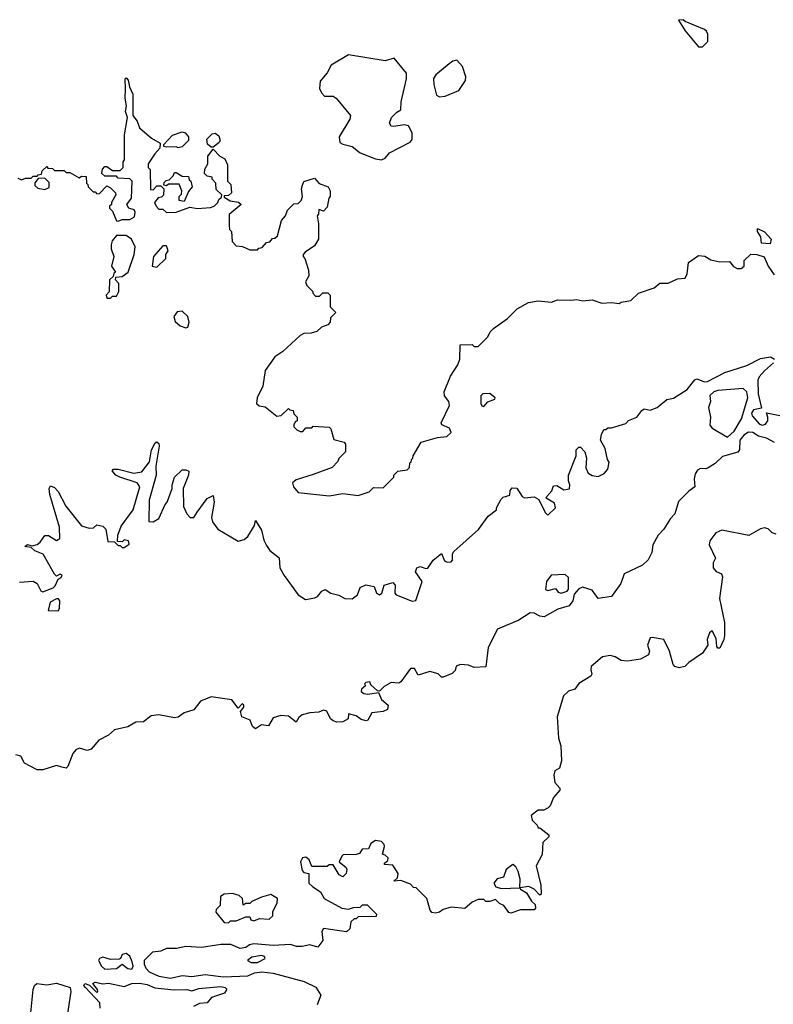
# Model space of a CAD drawing. Extents: x 2293830 to 2387798, y 66850 to 233222.
# Tile 118 of 192: x 2345055 to 2348951, y 196958 to 202050. Entities that reach past the tile are written whole.
import ezdxf

# ---------------------------------------------------------------- set-up
doc = ezdxf.new("R2010")
doc.units = 0

msp = doc.modelspace()

# ---------------------------------------------------------------- linework, layer by layer
at = {"layer": '0CON05XD'}
for points in [[(2348585, 201910), (2348612, 201938), (2348612.5, 201975), (2348605, 201990), (2348595, 202000), (2348495, 202040), (2348485, 202050), (2348461.7, 202048.3), (2348495, 201992.5), (2348555, 201920), (2348565, 201910), (2348585, 201910)], [(2346925, 201326), (2346945, 201333.8), (2346967.7, 201362.3), (2347074.1, 201415.9), (2347085, 201430), (2347084.3, 201465), (2347065, 201501.2), (2347045, 201506.2), (2346987, 201497), (2346975, 201500), (2346967.5, 201515), (2346977.5, 201545), (2347005, 201572.5), (2347026.2, 201583.8), (2347027.1, 201625), (2347055.5, 201745), (2347055, 201773.3), (2346991.4, 201851.4), (2346945, 201836.9), (2346755, 201868.8), (2346665.8, 201814.2), (2346644, 201775), (2346608.1, 201731.9), (2346605.6, 201695), (2346615, 201672), (2346631.2, 201655), (2346675, 201654.3), (2346692, 201645), (2346765.7, 201555), (2346761.4, 201535), (2346707.1, 201445), (2346710.8, 201415), (2346725, 201405.7), (2346773.6, 201393.6), (2346815, 201360.8), (2346895, 201330.8), (2346925, 201326)], [(2347225, 201651.5), (2347255, 201654.5), (2347325.4, 201684.6), (2347359.2, 201735), (2347362, 201755), (2347345, 201807.5), (2347315, 201841.2), (2347295, 201835.8), (2347275, 201821.4), (2347205.8, 201765), (2347193.8, 201746.2), (2347195.4, 201715), (2347210.4, 201660.4), (2347225, 201651.5)], [(2345045, 201230), (2345065, 201222.5), (2345085, 201230), (2345115, 201230), (2345125, 201240), (2345145, 201240), (2345151.7, 201248.3), (2345168.3, 201251.7), (2345171.7, 201268.3), (2345195, 201290), (2345201.7, 201281.7), (2345225, 201280), (2345235, 201270), (2345285, 201270), (2345295, 201260), (2345315, 201260), (2345363, 201233), (2345375, 201240), (2345398.3, 201238.3), (2345400, 201205), (2345408.3, 201198.3), (2345410, 201185), (2345435, 201160), (2345445, 201160), (2345455, 201150), (2345468.3, 201151.7), (2345505, 201190), (2345525, 201180), (2345550, 201155), (2345552.5, 201145), (2345530, 201105), (2345530, 201095), (2345520, 201085), (2345520, 201075), (2345535, 201060), (2345555, 201010), (2345565, 201007.5), (2345585, 201016.7), (2345625, 201017.5), (2345648.8, 201031.2), (2345652.5, 201055), (2345647, 201067), (2345620, 201075), (2345610, 201095), (2345633, 201127), (2345636.7, 201215), (2345625, 201227.5), (2345565, 201230), (2345555, 201240), (2345495, 201240), (2345480, 201255), (2345483, 201277), (2345495, 201290), (2345505, 201290), (2345535, 201270), (2345575, 201270), (2345590, 201285), (2345590, 201315), (2345597.5, 201325), (2345597.5, 201455), (2345612.5, 201545), (2345602.5, 201575), (2345607.5, 201605), (2345600, 201645), (2345601.7, 201691.7), (2345600, 201745), (2345605, 201750), (2345616.4, 201736.4), (2345623, 201703), (2345640, 201665), (2345640, 201555), (2345662.5, 201525), (2345675, 201490), (2345737, 201437), (2345781.7, 201411.7), (2345780, 201385), (2345753.6, 201356.4), (2345720, 201305), (2345720, 201285), (2345730, 201275), (2345731.7, 201171.7), (2345745, 201170), (2345765, 201190), (2345785, 201190), (2345800, 201175), (2345798.3, 201141.7), (2345788.3, 201131.7), (2345771.7, 201128.3), (2345752.5, 201105), (2345760, 201085), (2345775, 201070), (2345795, 201070), (2345815, 201052.5), (2345865, 201053.8), (2345935, 201080), (2345975, 201073.3), (2346041.7, 201078.3), (2346060, 201085), (2346080, 201105), (2346085, 201120), (2346098.3, 201131.7), (2346100, 201145), (2346071.7, 201171.7), (2346070, 201205), (2346050, 201225), (2346050, 201235), (2346025, 201240), (2346010, 201255), (2346013, 201277), (2346027.5, 201305), (2346027.5, 201345), (2346055, 201380), (2346090, 201345), (2346115, 201330), (2346129.3, 201299.3), (2346130, 201215), (2346147, 201197), (2346150, 201155), (2346135, 201140), (2346111.7, 201138.3), (2346111.7, 201131.7), (2346143, 201113), (2346187, 201107), (2346200, 201095), (2346138.3, 201041.7), (2346137.5, 200985), (2346140, 200965), (2346150, 200955), (2346153, 200903), (2346175, 200880), (2346207, 200877), (2346245, 200860), (2346285, 200860), (2346291.7, 200868.3), (2346308.3, 200871.7), (2346331.7, 200898.3), (2346348.3, 200901.7), (2346361.7, 200918.3), (2346375, 200920), (2346388.3, 200931.7), (2346408.3, 201011.7), (2346430, 201035), (2346440, 201065), (2346471.7, 201098.3), (2346495, 201100), (2346510, 201115), (2346517.5, 201135), (2346512.5, 201175), (2346516.7, 201195)], [(2345875, 201387.5), (2345865, 201392.5), (2345815, 201390), (2345800, 201395), (2345800, 201405), (2345845, 201452.5), (2345895, 201470), (2345910, 201465), (2345927.5, 201445), (2345927.5, 201425), (2345895, 201392.5), (2345875, 201387.5)], [(2346055, 201390), (2346045, 201390), (2346027, 201407), (2346023, 201433), (2346050.8, 201459.2), (2346065, 201463.8), (2346085, 201450), (2346091.2, 201425), (2346085.9, 201414.1), (2346055, 201390)], [(2345905, 201110), (2345880, 201115), (2345880, 201135), (2345891.7, 201148.3), (2345893.3, 201165), (2345879.3, 201199.3), (2345825, 201200), (2345815, 201190), (2345800, 201195), (2345801.7, 201208.3), (2345811.7, 201218.3), (2345828.3, 201221.7), (2345848.3, 201241.7), (2345855, 201260), (2345865, 201260), (2345895, 201240), (2345928.3, 201238.3), (2345931.7, 201221.7), (2345940, 201215), (2345947.5, 201185), (2345928.8, 201161.2), (2345905, 201110)], [(2345185, 201172.5), (2345208.3, 201181.7), (2345208.3, 201208.3), (2345185, 201230), (2345151.7, 201228.3), (2345133, 201207), (2345133, 201193), (2345148.3, 201178.3), (2345185, 201172.5)], [(2346516.7, 201195), (2346525, 201212.5), (2346580, 201230), (2346603, 201203), (2346650, 201185), (2346660, 201165), (2346660, 201135), (2346653, 201127), (2346645, 201080), (2346625, 201060), (2346601.7, 201068.3), (2346600, 201045), (2346592.5, 201035), (2346600, 200995), (2346600, 200915), (2346579.3, 200880.7), (2346531.7, 200848.3), (2346520, 200835), (2346520, 200825), (2346530, 200815), (2346547.5, 200755), (2346550, 200725), (2346532.5, 200695), (2346540, 200675), (2346570, 200645), (2346570, 200635), (2346585, 200620), (2346605, 200620), (2346623, 200637), (2346648.3, 200638.3), (2346660, 200625), (2346660, 200565), (2346690, 200535), (2346661.7, 200508.3), (2346660, 200485), (2346648.3, 200471.7), (2346615, 200460), (2346591.7, 200438.3), (2346561.7, 200428.3), (2346525, 200427.5), (2346505, 200417.5), (2346416.4, 200333.6), (2346375, 200306.7), (2346324.1, 200235.9), (2346312.5, 200155), (2346282.5, 200095), (2346280, 200065), (2346293, 200053), (2346325, 200047.5), (2346385, 199999.2), (2346406.7, 200003.3), (2346445, 200040), (2346451.7, 200031.7), (2346468.3, 200028.3), (2346471.7, 200011.7), (2346490, 199995), (2346490, 199975), (2346480, 199970), (2346472.5, 199955), (2346472.5, 199945), (2346488.8, 199928.8), (2346505, 199920), (2346519.3, 199920.7), (2346535, 199940), (2346565, 199940), (2346572.5, 199947.5), (2346655, 199942.5), (2346663.8, 199933.8), (2346678.9, 199878.9), (2346732.5, 199865), (2346740, 199855), (2346740, 199815), (2346705, 199780), (2346700, 199765), (2346670, 199735), (2346571.7, 199698.3), (2346485, 199670), (2346465.8, 199655), (2346470.6, 199635), (2346495, 199605.7), (2346655, 199587.5), (2346725, 199599.2), (2346805, 199588.6), (2346862.5, 199607.5), (2346885, 199630), (2346935, 199629.2), (2346990, 199685), (2346990, 199695), (2347010, 199715), (2347058.3, 199721.7), (2347070, 199735), (2347071.7, 199758.3), (2347078.3, 199761.7), (2347080, 199775), (2347088.3, 199781.7), (2347090, 199795), (2347130, 199865), (2347215, 199889.4), (2347263.3, 199895), (2347285.8, 199915), (2347277.1, 199937.1), (2347237.5, 199955), (2347233.3, 199965), (2347276.7, 200055), (2347273.3, 200075), (2347251.2, 200105), (2347250, 200125), (2347283.1, 200206.9), (2347320, 200265), (2347330, 200295), (2347331.7, 200368.3), (2347395, 200370), (2347405, 200360), (2347425, 200360), (2347475, 200410), (2347487.5, 200435), (2347505, 200452.5), (2347577.5, 200505), (2347627.5, 200555), (2347685, 200586.7), (2347735, 200596.7), (2347805, 200590), (2347835, 200601.2), (2347905, 200598.8), (2347935, 200603.8), (2347966.4, 200596.4), (2348015, 200601.2), (2348065, 200583.3), (2348115, 200587.5), (2348155, 200582.5), (2348165, 200590), (2348215, 200597.5), (2348253.9, 200636.1), (2348335, 200662.5), (2348365, 200687.5), (2348407, 200687), (2348455, 200710), (2348495, 200712.5), (2348506.2, 200735), (2348512.5, 200795), (2348565, 200830), (2348597, 200827), (2348628.3, 200808.3), (2348675, 200797.5), (2348725, 200800), (2348745, 200773.3), (2348765, 200763.3), (2348785, 200762.5), (2348800, 200775), (2348800, 200805), (2348835, 200836.7), (2348866.4, 200836.4), (2348903, 200823), (2348923.8, 200775), (2348955, 200730)], [(2345525, 200610), (2345535, 200620), (2345555, 200620), (2345567.5, 200645), (2345567.5, 200685), (2345550, 200705), (2345551.7, 200718.3), (2345585, 200722.5), (2345616.4, 200743.6), (2345647.5, 200835), (2345652.5, 200875), (2345632.5, 200915), (2345605, 200933.3), (2345556.4, 200933.6), (2345534, 200906), (2345528.8, 200885), (2345528.8, 200865), (2345542.5, 200825), (2345530, 200775), (2345550, 200745), (2345541.7, 200738.3), (2345538.3, 200721.7), (2345520, 200705), (2345517.5, 200642.5), (2345502.5, 200625), (2345505, 200610), (2345525, 200610)], [(2348935, 200890), (2348890, 200895), (2348887, 200927), (2348870, 200955), (2348870, 200970), (2348905, 200952.5), (2348940, 200915), (2348935, 200890)], [(2345765, 200770), (2345810, 200815), (2345810, 200835), (2345822.5, 200855), (2345815, 200880), (2345795, 200880), (2345747.5, 200825), (2345740, 200775), (2345765, 200770)], [(2345915, 200456.7), (2345925, 200460), (2345931.4, 200485), (2345924.4, 200515), (2345895, 200541.9), (2345870.2, 200539.8), (2345852.2, 200515), (2345859.4, 200489.4), (2345885, 200466.7), (2345915, 200456.7)], [(2345055, 199140.8), (2345125, 199145.5), (2345145, 199134.5), (2345165, 199096), (2345175, 199091.9), (2345227.8, 199112.2), (2345237.9, 199122.1), (2345253.6, 199156.4), (2345270, 199165), (2345275, 199177.5), (2345265, 199183.3), (2345245, 199172.5), (2345235, 199183.3), (2345176, 199286), (2345133.7, 199303.7), (2345115, 199320), (2345082.5, 199325), (2345095, 199336.7), (2345119.3, 199329.3), (2345145, 199335.6), (2345162, 199348), (2345185, 199382.5), (2345205, 199382.5), (2345245, 199357.5), (2345262.5, 199367.5), (2345261.2, 199425), (2345211.2, 199595), (2345207.5, 199625), (2345215, 199640), (2345235, 199630), (2345255, 199610), (2345294, 199535), (2345375, 199432.5), (2345415, 199420), (2345437, 199423), (2345455, 199437.5), (2345485, 199430), (2345500, 199415), (2345511.7, 199351.7), (2345545, 199350), (2345565, 199330), (2345575, 199330), (2345585, 199320), (2345595, 199320), (2345621.7, 199338.3), (2345617.5, 199355), (2345595, 199360), (2345585, 199350), (2345561.7, 199351.7), (2345562.5, 199385), (2345579.3, 199430.7), (2345641.2, 199515), (2345675.7, 199635), (2345662, 199655), (2345572.5, 199685), (2345552.5, 199695), (2345533, 199717), (2345540, 199725), (2345564.2, 199725.8), (2345645, 199705.6), (2345687.5, 199712.5), (2345726, 199764), (2345736.2, 199825), (2345755, 199862.5), (2345765, 199867.5), (2345775, 199857.5), (2345775.8, 199844.2), (2345758.3, 199741.7), (2345760, 199695), (2345724, 199565), (2345722.5, 199455), (2345745, 199452.5), (2345775, 199470), (2345806.7, 199543.3), (2345817.5, 199555), (2345843.3, 199625), (2345843.3, 199645), (2345856.1, 199683.9), (2345895, 199722.5), (2345915, 199722.5), (2345930, 199715), (2345928.8, 199695), (2345900, 199625), (2345903, 199533), (2345920, 199495), (2345935.8, 199475.8), (2345955, 199476), (2345972.5, 199502.5), (2346025, 199573.3), (2346055, 199590), (2346061.2, 199555), (2346047.1, 199475), (2346052.9, 199452.9), (2346080, 199415), (2346185, 199353.3), (2346215, 199361.2), (2346235, 199376.7), (2346270, 199435), (2346275, 199460), (2346305, 199410), (2346317.8, 199357.8), (2346331.4, 199331.4), (2346348.8, 199305), (2346396.2, 199266.2), (2346400, 199215), (2346422.5, 199175), (2346495, 199076.2), (2346532.3, 199052.3), (2346580.7, 199059.3), (2346595, 199067.5), (2346617.5, 199095), (2346635, 199102.5), (2346664.1, 199084.1), (2346705, 199073.8), (2346736.4, 199056.4), (2346774.3, 199055.7), (2346802.2, 199075), (2346815, 199114), (2346845, 199128), (2346888.3, 199118.3), (2346900, 199085), (2346915, 199075.8), (2346927.1, 199085), (2346938.8, 199125), (2346985, 199140), (2346995.9, 199125.9), (2346994.5, 199085), (2347002, 199075), (2347085, 199042.1), (2347103.8, 199046.2), (2347135.5, 199145), (2347101.4, 199195), (2347108, 199215), (2347125, 199222.9), (2347155, 199211.1), (2347165, 199213.1), (2347192.5, 199255), (2347235, 199290), (2347251.1, 199251.1), (2347265, 199244.5), (2347285, 199246.2), (2347292, 199255), (2347292.6, 199287.4), (2347299.7, 199300.3), (2347427.3, 199412.7), (2347477, 199483), (2347520, 199515), (2347520, 199525), (2347545, 199570), (2347555, 199580), (2347588.3, 199591.7), (2347590, 199615), (2347601.7, 199628.3), (2347625, 199626.7), (2347653.6, 199583.6), (2347665, 199577.5), (2347715, 199582.5), (2347739.3, 199569.3), (2347771.7, 199501.7), (2347785, 199487.5), (2347824.5, 199525), (2347820, 199550), (2347777.5, 199575), (2347780, 199585), (2347807, 199613), (2347815, 199640), (2347831.7, 199641.7), (2347868.3, 199618.3), (2347897, 199623), (2347900, 199645), (2347892.5, 199665), (2347892.5, 199695), (2347932.5, 199795), (2347932.5, 199825), (2347945, 199840), (2347955, 199840), (2347977.5, 199815), (2347986.2, 199785), (2347982.7, 199732.7), (2347994.3, 199704.3), (2348015, 199692), (2348045, 199687.5), (2348077.3, 199702.7), (2348095.7, 199725), (2348102.5, 199762.5), (2348094.2, 199775), (2348081.7, 199831.7), (2348057.5, 199875), (2348062.5, 199905), (2348075, 199930), (2348085, 199930), (2348095, 199940), (2348115, 199940), (2348188.3, 199961.7), (2348203, 199977), (2348246, 199994), (2348270.7, 200029.3), (2348283, 200037), (2348315, 200030), (2348350, 200045), (2348400, 200085), (2348435, 200092.5), (2348505, 200137.5), (2348545, 200187.5), (2348555, 200192.5), (2348595, 200177.5), (2348611.7, 200178.3), (2348700, 200225), (2348815, 200261.2), (2348885, 200297.5), (2348937.1, 200307.1), (2348957.5, 200295)], [(2348952.5, 200275), (2348905, 200233.3), (2348877.6, 200202.4), (2348871.1, 200185), (2348873.3, 200115), (2348889.2, 200040.8), (2348847.8, 200032.2), (2348838.9, 200015), (2348841.8, 200001.8), (2348879.1, 199959.1), (2348895, 199953.1), (2348910.9, 199959.1), (2348922.5, 199975), (2348923.3, 199995), (2348915, 200017.5), (2348985, 200003.8)], [(2347455, 200050), (2347475.7, 200074.3), (2347511.7, 200088.3), (2347512.5, 200095), (2347485, 200116.7), (2347450, 200115), (2347438.8, 200105), (2347438.8, 200065), (2347445, 200053.3), (2347455, 200050)], [(2348715, 199891.4), (2348747.9, 199922.1), (2348787.1, 199985), (2348818.5, 200095), (2348814.5, 200125), (2348795, 200142.2), (2348665, 200132), (2348644, 200126), (2348623.6, 200106.4), (2348626.7, 200075), (2348616.2, 200045), (2348626.2, 199995), (2348623, 199953), (2348635, 199937.5), (2348715, 199891.4)], [(2348956.4, 199863.6), (2348915, 199886.7), (2348875, 199896), (2348845.4, 199915.4), (2348822.8, 199917.2), (2348798.8, 199901.2), (2348777.3, 199875), (2348776, 199825), (2348767.1, 199812.9), (2348688.3, 199791.7), (2348650, 199755), (2348615, 199732.5), (2348603, 199727), (2348575, 199728.6), (2348560, 199720), (2348547.9, 199702.1), (2348542, 199675), (2348546.1, 199633.9), (2348515, 199612.5), (2348461.7, 199558.3), (2348442.5, 199495), (2348419.3, 199470.7), (2348385.8, 199415), (2348356.3, 199383.7), (2348328.9, 199335), (2348322.5, 199295), (2348305, 199257.5), (2348275, 199228.6), (2348180, 199185), (2348162, 199135), (2348115, 199066.7), (2348045, 199056.7), (2348015, 199100), (2347965, 199116), (2347945, 199106), (2347920.9, 199079.1), (2347915, 199044), (2347895, 199018.1), (2347838, 199002), (2347767.3, 198962.7), (2347743.8, 198965), (2347715, 198980.6), (2347695, 198982.9), (2347635.3, 198944.7), (2347525, 198898.9), (2347476.9, 198803.1), (2347465, 198702.5), (2347405, 198700), (2347375, 198712.5), (2347333.8, 198716.2), (2347312.5, 198707.5), (2347306.7, 198685), (2347290.3, 198669.7), (2347245, 198650), (2347235, 198650), (2347217.9, 198667.9), (2347175, 198678.7), (2347115, 198660.9), (2347096, 198695), (2347075, 198695.5), (2347024.8, 198625.2), (2347015, 198619.2), (2346975, 198622.2), (2346938.9, 198601.1), (2346915, 198577.5), (2346905, 198580), (2346870.7, 198610.7), (2346865, 198626.2), (2346845, 198622.5), (2346837.5, 198615), (2346842.5, 198605), (2346822.5, 198587.5), (2346821.4, 198575), (2346834, 198565), (2346855, 198561.3), (2346910, 198570), (2346925.5, 198535), (2346960.8, 198505), (2346957.5, 198482.5), (2346935, 198472.5), (2346875, 198465.8), (2346855, 198427.5), (2346845.8, 198424.2), (2346821.1, 198431.1), (2346795, 198450), (2346755, 198460), (2346752.5, 198435), (2346725, 198418.8)], [(2348965, 199390), (2348945, 199396.7), (2348925, 199417.1), (2348905, 199421.9), (2348885, 199416.9), (2348825, 199382), (2348685, 199410.8), (2348653.6, 199396.4), (2348623.3, 199355), (2348620, 199335), (2348652.5, 199265), (2348639.7, 199240.3), (2348640.6, 199215), (2348655, 199195.7), (2348682.5, 199185), (2348688.8, 199168.8), (2348673.2, 199056.8), (2348697.9, 198932.1), (2348698.1, 198865), (2348695.6, 198845), (2348675, 198800), (2348665, 198800), (2348658.3, 198808.3), (2348655, 198850), (2348635, 198890), (2348621.7, 198878.3), (2348610, 198845), (2348613.3, 198815), (2348585, 198773.3), (2348515, 198726.2), (2348493.3, 198705), (2348465, 198698), (2348442.5, 198705), (2348433.3, 198715), (2348414.6, 198785), (2348385.5, 198845), (2348325, 198855.5), (2348315, 198852.5), (2348300.5, 198815), (2348310.9, 198785), (2348305.3, 198764.7), (2348265, 198743.1), (2348197.5, 198732.5), (2348165, 198735.8), (2348133.3, 198755), (2348108, 198762), (2348067.5, 198755), (2348010, 198705), (2348007, 198687), (2348012.5, 198665), (2348007.5, 198655), (2347945, 198616.7), (2347925, 198587.5), (2347891.7, 198578.3), (2347866.4, 198553.6), (2347833.8, 198445), (2347840, 198335), (2347853.3, 198295), (2347856.4, 198216.4), (2347845, 198180), (2347822.5, 198165), (2347816.4, 198143.6), (2347821.2, 198105), (2347847.5, 198075), (2347847.5, 198065), (2347815, 198027.5), (2347797.5, 197985), (2347786.4, 197973.6), (2347765, 197962.5), (2347735, 197962.5), (2347700, 197935), (2347705, 197910), (2347730, 197885), (2347735, 197870), (2347745, 197870), (2347790, 197835), (2347790, 197825), (2347760, 197795), (2347756.4, 197733.6), (2347724.4, 197675), (2347750, 197575), (2347751.7, 197528.3), (2347745, 197522.5), (2347715, 197554), (2347687, 197567), (2347640, 197560), (2347641.9, 197605), (2347632.4, 197645), (2347619.8, 197669.8), (2347605, 197681.1), (2347569.4, 197655), (2347556.7, 197615), (2347523.6, 197606.4), (2347506.2, 197585), (2347516.4, 197566.4), (2347545, 197557.5), (2347640, 197560), (2347644.2, 197554.2), (2347675.4, 197535.4), (2347700.9, 197490.9), (2347720, 197475), (2347722.5, 197455), (2347715, 197447.5), (2347643.9, 197446.1), (2347595, 197430), (2347583.6, 197433.6), (2347558.3, 197468.3), (2347535, 197480), (2347515, 197500), (2347485, 197490), (2347465, 197490), (2347455, 197500), (2347425, 197500), (2347393.9, 197486.1), (2347357, 197453), (2347285, 197460.8), (2347245, 197448), (2347225, 197433.8), (2347205, 197428.8), (2347185, 197433.3), (2347176.7, 197445), (2347160, 197505), (2347105, 197560), (2347091.7, 197561.7), (2347075, 197580), (2347025, 197597.5), (2346990, 197595), (2347008.3, 197611.7), (2347012.5, 197635), (2346985, 197677.5), (2346941.7, 197681.7), (2346941.7, 197688.3), (2346958.3, 197701.7), (2346960, 197715), (2346945, 197730), (2346930, 197735), (2346941.2, 197775), (2346938.8, 197785), (2346925, 197800), (2346895, 197805.6), (2346869.7, 197790.3), (2346858.3, 197761.7), (2346825, 197760), (2346811.7, 197738.3), (2346795, 197732.5), (2346728.3, 197731.7), (2346720, 197725), (2346707.5, 197695), (2346742.5, 197665), (2346746.7, 197655), (2346742.5, 197635), (2346725, 197617.5), (2346707, 197627), (2346675, 197680), (2346655, 197680), (2346645, 197670), (2346565, 197670), (2346552.5, 197705), (2346535, 197718.8), (2346517.5, 197715), (2346506.7, 197695), (2346515, 197650), (2346525, 197640), (2346550, 197635), (2346550, 197585), (2346570, 197565), (2346610, 197540), (2346630, 197505), (2346720, 197455), (2346755, 197450), (2346781.7, 197458.3), (2346815, 197460), (2346828.3, 197471.7), (2346851.7, 197471.7), (2346900, 197425), (2346898.3, 197411.7), (2346805, 197410), (2346795, 197400), (2346785, 197400), (2346767.5, 197385), (2346761.7, 197348.3), (2346745, 197332.5), (2346625, 197350), (2346617.5, 197335), (2346621.7, 197288.3), (2346596.4, 197253.6), (2346555, 197266.2), (2346515, 197256.2), (2346487, 197257), (2346455, 197266.7), (2346365, 197261.4), (2346265, 197271.5), (2346243.8, 197266.2), (2346225, 197252.7), (2346195, 197246.5), (2346147.4, 197267.4), (2346095, 197267.5), (2345995, 197251.9), (2345915, 197256.6), (2345866.4, 197246.4), (2345815, 197246.2), (2345785, 197233.1), (2345742.7, 197227.3), (2345698.8, 197185), (2345699.4, 197165), (2345706.9, 197145), (2345725, 197125.6), (2345775, 197104.4), (2345835, 197092.9), (2345895, 197107.3), (2345945, 197101.5), (2346015, 197111.9), (2346109.6, 197100.4), (2346235.3, 197104.7), (2346269.6, 197120.4), (2346306.3, 197126.3), (2346365, 197118.5), (2346526.3, 197076.3), (2346586.3, 197046.3), (2346612.9, 197005), (2346593.3, 196955)], [(2347855, 199084.3), (2347885, 199094), (2347892.9, 199105), (2347892.7, 199165), (2347875, 199180.4), (2347802.7, 199177.3), (2347777.9, 199145), (2347772.8, 199102.8), (2347785, 199098.2), (2347825, 199108.8), (2347839.4, 199089.4), (2347855, 199084.3)], [(2345255, 198992.1), (2345261.1, 199005), (2345262.9, 199045), (2345255.3, 199055.3), (2345245, 199055.3), (2345212.2, 199037.8), (2345202.2, 198995), (2345255, 198992.1)], [(2346725, 198418.8), (2346695, 198416.7), (2346675, 198423.3), (2346661.2, 198435), (2346643.9, 198473.9), (2346625, 198480), (2346601.2, 198468.8), (2346555, 198466), (2346515, 198454.3), (2346498.9, 198441.1), (2346485, 198416.7), (2346445, 198448.6), (2346405, 198452), (2346365, 198438.8), (2346341.4, 198398.6), (2346305, 198402.9), (2346275, 198382), (2346259.2, 198395), (2346246.9, 198426.9), (2346203.3, 198445), (2346197, 198473), (2346213.3, 198495), (2346213.3, 198505), (2346205, 198511.2), (2346185, 198490), (2346152, 198532), (2346045, 198548.6), (2345990, 198525), (2345955, 198480.6), (2345905, 198466), (2345875, 198443.3), (2345855, 198440), (2345774.6, 198455.4), (2345735, 198450.6), (2345695, 198418.6), (2345655, 198417.1), (2345615, 198392.5), (2345545, 198377.5), (2345515, 198350), (2345465, 198323.8), (2345425, 198276.7), (2345405, 198270), (2345365, 198282), (2345345, 198273.3), (2345330, 198255), (2345305, 198187.5), (2345295, 198180), (2345274, 198184), (2345245, 198193.8), (2345175, 198170.6), (2345145, 198170.6), (2345080, 198205), (2345061.9, 198241.9), (2345035, 198248.5)], [(2346135, 197380), (2346145, 197390), (2346175, 197390), (2346225, 197410), (2346245, 197410), (2346250, 197395), (2346265, 197390), (2346295, 197402.5), (2346345, 197398.8), (2346363.3, 197415), (2346363.6, 197436.4), (2346387, 197483), (2346387.5, 197505), (2346353.6, 197526.4), (2346305, 197512.5), (2346255, 197490), (2346245, 197480), (2346225, 197480), (2346210, 197470), (2346207.5, 197505), (2346190.7, 197520.7), (2346155, 197530.6), (2346111.9, 197528.1), (2346093.3, 197515), (2346091.7, 197468.3), (2346071.7, 197448.3), (2346070, 197435), (2346111.7, 197381.7), (2346135, 197380)], [(2345635, 197139.2), (2345641.9, 197155), (2345637.6, 197177.6), (2345625, 197206.2), (2345605, 197220.8), (2345585, 197216), (2345575.8, 197194.2), (2345568.8, 197191.2), (2345525, 197189.2), (2345485, 197202.1), (2345467.5, 197195), (2345462.9, 197185), (2345479.1, 197155), (2345495, 197140.6), (2345555, 197143.2), (2345585, 197166.2), (2345615, 197142.5), (2345635, 197139.2)], [(2346285, 197174.2), (2346323.8, 197195), (2346320, 197205), (2346305, 197211.1), (2346255, 197202.5), (2346232.5, 197185), (2346252.5, 197175), (2346285, 197174.2)], [(2345093.3, 196725), (2345125.5, 197035), (2345131.5, 197055), (2345144.2, 197065), (2345195, 197059), (2345245, 197068.1), (2345316.7, 197045), (2345319.5, 197025), (2345284.2, 196784.2)], [(2345471.7, 196938.3), (2345470, 196965), (2345394.7, 197044.7), (2345387.5, 197055), (2345392.5, 197065), (2345416.8, 197056.8), (2345455, 197020), (2345460, 197025), (2345456.9, 197035), (2345433.8, 197065), (2345445, 197072), (2345485, 197063.4), (2345515, 197067.9), (2345595, 197050), (2345635, 197066.4), (2345675, 197068.2), (2345715, 197060.7), (2345753.3, 197043.3), (2345853.8, 197033.8), (2345920, 197035), (2345945, 197028.2), (2345980.9, 197039.1), (2346095, 197049.4), (2346117.5, 197045), (2346126.1, 197036.1), (2346113.3, 197015), (2346046.5, 196993.5), (2346025, 196966), (2345985, 196962.5), (2345953.3, 196946.7)]]:
    msp.add_lwpolyline(points, dxfattribs=at)

doc.saveas('drawing.dxf')
